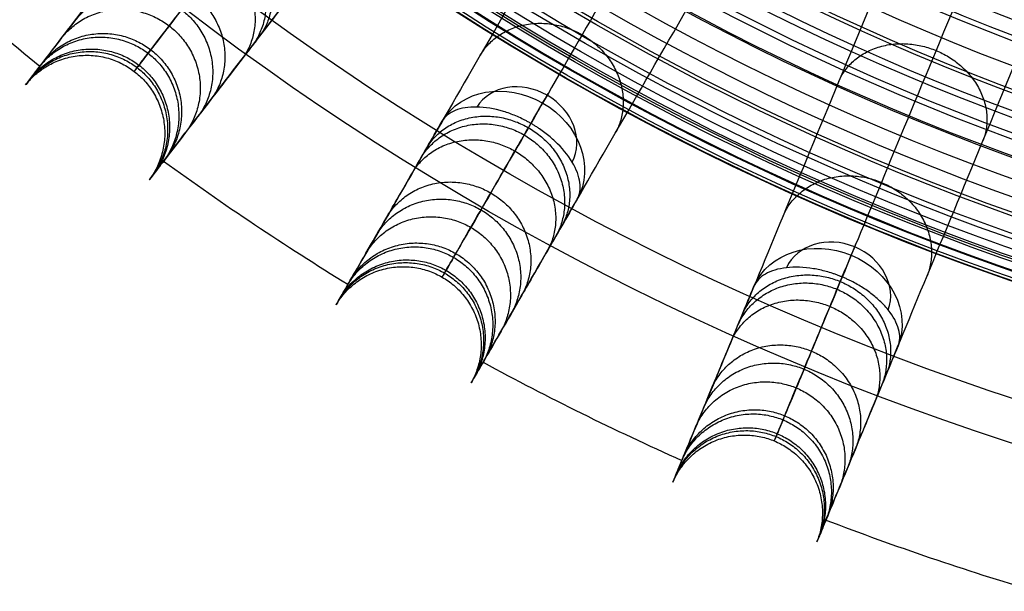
# Model space of a CAD drawing. Header units: millimetres. Extents: x 336 to 771, y -218 to 218.
# Tile 2 of 40: x 416 to 490, y -207 to -164. Entities that reach past the tile are written whole.
import ezdxf

# ---------------------------------------------------------------- set-up
doc = ezdxf.new("R2010")
doc.units = ezdxf.units.MM
doc.layers.add('Ø40', color=5, linetype='Continuous', true_color=0x0000ff)

msp = doc.modelspace()

# ---------------------------------------------------------------- linework, layer by layer
at = {"layer": 'Ø40'}
for centre, radius in [((553.502, 0, 327.826), 205.981), ((553.502, 0, 324.542), 202.782), ((553.502, 0, 216.297), 194.475), ((553.502, 0, 208.726), 194.44), ((553.502, 0, 222.169), 194.232), ((553.502, 0, 227.919), 193.761), ((553.502, 0, 197.88), 193.701), ((553.502, 0, 233.516), 193.074), ((553.502, 0, 191.609), 192.89), ((553.502, 0, 292.016), 192.73), ((553.502, 0, 238.925), 192.182), ((553.502, 0, 183.851), 191.483), ((553.502, 0, 244.11), 191.102), ((553.502, 0, 249.039), 189.849), ((553.502, 0, 175.928), 189.596), ((553.502, 0, 253.445), 188.517), ((553.502, 0, 167.941), 187.248), ((553.502, 0, 257.086), 187.243), ((553.502, 0, 261.088), 185.627), ((553.502, 0, 159.909), 184.45), ((553.502, 0, 264.548), 184.007), ((553.502, 0, 266.596), 182.926), ((553.502, 0, 151.84), 181.211), ((553.502, 0, 270.178), 180.942), ((553.502, 0, 308.953), 179.298), ((553.502, 0, 143.743), 177.541), ((553.502, 0, 271.737), 177.157), ((553.502, 0, 135.627), 173.452), ((553.502, 0, 127.503), 168.958)]:
    msp.add_circle(centre, radius, dxfattribs=at)
at = {"layer": 'Ø40', "extrusion": (0, 0, -1)}
for centre, radius in [((-553.502, 0, -350.419), 185.722), ((-553.502, 0, -350.419), 182.441), ((-553.502, 0, -348.865), 176.027), ((-553.502, 0, -344.549), 171.034)]:
    msp.add_circle(centre, radius, dxfattribs=at)
at = {"layer": 'Ø40'}
for start, end in [(226.54858, 230.95142), (234.04858, 238.45142), (241.54858, 245.95142), (249.04858, 253.45142)]:
    msp.add_arc((553.502, 0, 188.802), 216.092, start, end, dxfattribs=at)
at = {"layer": 'Ø40', "extrusion": (-0.258356, -0.447485, -0.85616)}
for start, end in [(180.70938, 270), (270, 359.29062)]:
    msp.add_arc((479.346, 80.822, -278.656), 5.84, start, end, dxfattribs=at)
at = {"layer": 'Ø40', "extrusion": (0.258356, 0.447485, 0.85616)}
for start, end in [(270, 357.78402), (182.21598, 270)]:
    msp.add_arc((-479.346, 80.822, 282.785), 4.13, start, end, dxfattribs=at)
at = {"layer": 'Ø40', "extrusion": (-0.866025, 0.5, -1.79811e-15)}
msp.add_arc((-74.788, 280.335, -479.346), 5.84, 123.60538, 211.11398, dxfattribs=at)
at = {"layer": 'Ø40', "extrusion": (0.197737, 0.477379, 0.85616)}
for start, end in [(270, 357.78402), (182.21598, 270)]:
    msp.add_arc((-511.369, 136.417, 249.233), 4.13, start, end, dxfattribs=at)
at = {"layer": 'Ø40', "extrusion": (-0.92388, 0.382683, -3.21613e-15)}
msp.add_arc((-9.853, 280.335, -511.369), 5.84, 123.60538, 211.11398, dxfattribs=at)
at = {"layer": 'Ø40', "extrusion": (-0.197737, -0.477379, -0.85616)}
for start, end in [(180.70938, 270), (270, 359.29062)]:
    msp.add_arc((511.369, 136.417, -245.103), 5.84, start, end, dxfattribs=at)
at = {"layer": 'Ø40'}
for points, knots in [([(472.674, -95.744, 35.11), (469.117, -100.379, 40.935), (465.634, -104.919, 46.904), (462.254, -109.323, 53.006), (458.94, -113.642, 58.989), (455.712, -117.849, 65.124), (452.603, -121.901, 71.396), (449.568, -125.856, 77.519), (446.634, -129.68, 83.799), (443.837, -133.325, 90.221), (441.116, -136.87, 96.467), (438.515, -140.261, 102.873), (436.072, -143.444, 109.421), (433.702, -146.533, 115.776), (431.473, -149.438, 122.288), (429.426, -152.105, 128.939), (427.442, -154.691, 135.39), (425.624, -157.06, 141.988), (424.016, -159.156, 148.716), (422.453, -161.193, 155.253), (421.087, -162.973, 161.919), (419.957, -164.445, 168.693), (418.855, -165.882, 175.308), (417.98, -167.022, 182.016), (417.368, -167.819, 188.802), (417.368, -167.82, 188.805), (417.368, -167.82, 188.809), (417.367, -167.821, 188.813), (416.975, -168.332, 193.163), (416.692, -168.701, 197.545), (416.514, -168.934, 201.933), (416.338, -169.162, 206.252), (416.264, -169.258, 210.589), (416.291, -169.223, 214.917), (416.317, -169.189, 219.144), (416.44, -169.03, 223.379), (416.66, -168.743, 227.592), (416.873, -168.466, 231.67), (417.178, -168.068, 235.746), (417.579, -167.545, 239.786), (417.964, -167.044, 243.656), (418.439, -166.425, 247.518), (419.009, -165.681, 251.326), (419.55, -164.976, 254.932), (420.181, -164.154, 258.523), (420.91, -163.204, 262.039), (421.251, -162.759, 263.687), (421.615, -162.285, 265.324), (422.39, -161.275, 268.563), (422.802, -160.738, 270.17), (423.24, -160.167, 271.754), (423.653, -159.629, 273.248), (424.091, -159.059, 274.728), (424.553, -158.456, 276.183), (424.997, -157.878, 277.576), (425.465, -157.268, 278.952), (425.959, -156.624, 280.298)], [0, 0, 0, 0, 21.204799, 21.204799, 21.204799, 41.99698, 41.99698, 41.99698, 62.294163, 62.294163, 62.294163, 82.036498, 82.036498, 82.036498, 101.193153, 101.193153, 101.193153, 119.768949, 119.768949, 119.768949, 137.816316, 137.816316, 137.816316, 155.433498, 155.433498, 155.433498, 155.443084, 155.443084, 155.443084, 166.745582, 166.745582, 166.745582, 177.871129, 177.871129, 177.871129, 188.740149, 188.740149, 188.740149, 199.26457, 199.26457, 199.26457, 209.352232, 209.352232, 209.352232, 218.911491, 218.911491, 218.911491, 223.383634, 223.383634, 227.855231, 227.855231, 227.855231, 232.074047, 232.074047, 232.074047, 236.114875, 236.114875, 236.114875, 236.114875]), ([(479.776, -96.081, 39.176), (476.256, -100.668, 44.946), (469.447, -109.543, 56.624), (459.915, -121.964, 74.745), (451.268, -133.234, 93.259), (443.617, -143.204, 112.103), (437.077, -151.727, 131.212), (431.759, -158.658, 150.522), (427.772, -163.854, 169.977), (425.518, -166.792, 187.274), (424.55, -168.054, 202.235), (424.336, -168.332, 214.764), (424.69, -167.871, 226.986), (425.569, -166.724, 238.726), (426.933, -164.948, 249.803), (428.733, -162.601, 260.032), (430.59, -160.182, 267.843), (432.258, -158.008, 273.48), (433.143, -156.854, 276.079), (433.598, -156.261, 277.318)], [0, 0, 0, 0, 21.206687, 42.000163, 62.298384, 82.041442, 101.198015, 119.773444, 137.819283, 155.44352, 166.748088, 177.876049, 188.747485, 199.274348, 209.364632, 218.926927, 227.876161, 232.097972, 236.141838, 236.141838, 236.141838, 236.141838]), ([(435.225, -163.734, 280.298), (434.731, -164.378, 278.952), (434.263, -164.988, 277.576), (433.82, -165.566, 276.183), (433.357, -166.169, 274.728), (432.919, -166.739, 273.248), (432.506, -167.278, 271.754), (432.068, -167.848, 270.17), (431.656, -168.385, 268.563), (430.881, -169.395, 265.324), (430.517, -169.87, 263.687), (430.176, -170.314, 262.039), (429.447, -171.264, 258.523), (428.816, -172.086, 254.932), (428.275, -172.791, 251.326), (427.705, -173.535, 247.518), (427.23, -174.154, 243.656), (426.845, -174.655, 239.786), (426.444, -175.178, 235.746), (426.139, -175.576, 231.67), (425.926, -175.853, 227.592), (425.706, -176.14, 223.379), (425.583, -176.299, 219.144), (425.557, -176.334, 214.917), (425.53, -176.369, 210.589), (425.604, -176.272, 206.252), (425.78, -176.044, 201.933), (425.958, -175.811, 197.545), (426.241, -175.442, 193.163), (426.633, -174.931, 188.813), (426.634, -174.93, 188.809), (426.634, -174.93, 188.805), (426.634, -174.93, 188.802), (427.246, -174.133, 182.016), (428.121, -172.992, 175.308), (429.224, -171.555, 168.693), (430.353, -170.083, 161.919), (431.719, -168.303, 155.253), (433.282, -166.266, 148.716), (434.89, -164.17, 141.988), (436.708, -161.801, 135.39), (438.693, -159.215, 128.939), (440.739, -156.548, 122.288), (442.968, -153.643, 115.776), (445.338, -150.554, 109.421), (447.781, -147.371, 102.873), (450.382, -143.98, 96.467), (453.103, -140.435, 90.221), (455.899, -136.79, 83.799), (458.834, -132.966, 77.519), (461.869, -129.011, 71.396), (464.978, -124.959, 65.124), (468.206, -120.752, 58.989), (471.52, -116.433, 53.006), (474.9, -112.028, 46.904), (478.383, -107.489, 40.935), (481.939, -102.854, 35.11)], [0, 0, 0, 0, 4.040828, 4.040828, 4.040828, 8.259644, 8.259644, 8.259644, 12.731241, 12.731241, 17.203384, 17.203384, 17.203384, 26.762643, 26.762643, 26.762643, 36.850305, 36.850305, 36.850305, 47.374726, 47.374726, 47.374726, 58.243746, 58.243746, 58.243746, 69.369292, 69.369292, 69.369292, 80.671791, 80.671791, 80.671791, 80.681377, 80.681377, 80.681377, 98.298559, 98.298559, 98.298559, 116.345926, 116.345926, 116.345926, 134.921722, 134.921722, 134.921722, 154.078377, 154.078377, 154.078377, 173.820712, 173.820712, 173.820712, 194.117895, 194.117895, 194.117895, 214.910076, 214.910076, 214.910076, 236.114875, 236.114875, 236.114875, 236.114875]), ([(492.948, -104.882, 39.176), (490.057, -109.889, 44.946), (484.464, -119.577, 56.624), (476.636, -133.136, 74.745), (469.533, -145.438, 93.259), (463.249, -156.322, 112.103), (457.878, -165.626, 131.212), (453.51, -173.191, 150.522), (450.235, -178.863, 169.977), (448.383, -182.07, 187.274), (447.588, -183.447, 202.235), (447.413, -183.752, 214.764), (447.703, -183.248, 226.986), (448.426, -181.997, 238.726), (449.546, -180.057, 249.803), (451.024, -177.496, 260.032), (452.549, -174.855, 267.843), (453.919, -172.482, 273.48), (454.647, -171.222, 276.079), (455.02, -170.575, 277.318)], [0, 0, 0, 0, 21.206687, 42.000163, 62.298384, 82.041442, 101.198015, 119.773444, 137.819283, 155.44352, 166.748088, 177.876049, 188.747485, 199.274348, 209.364632, 218.926927, 227.876161, 232.097972, 236.141838, 236.141838, 236.141838, 236.141838]), ([(485.862, -105.475, 35.11), (482.941, -110.535, 40.935), (480.08, -115.49, 46.904), (477.304, -120.298, 53.006), (474.583, -125.012, 58.989), (471.931, -129.605, 65.124), (469.377, -134.028, 71.396), (466.885, -138.346, 77.519), (464.474, -142.52, 83.799), (462.177, -146.499, 90.221), (459.943, -150.369, 96.467), (457.806, -154.07, 102.873), (455.8, -157.544, 109.421), (453.854, -160.916, 115.776), (452.022, -164.088, 122.288), (450.342, -166.999, 128.939), (448.712, -169.822, 135.39), (447.219, -172.408, 141.988), (445.898, -174.696, 148.716), (444.614, -176.919, 155.253), (443.492, -178.863, 161.919), (442.564, -180.469, 168.693), (441.659, -182.038, 175.308), (440.94, -183.283, 182.016), (440.438, -184.153, 188.802), (440.438, -184.153, 188.805), (440.437, -184.154, 188.809), (440.437, -184.154, 188.813), (440.115, -184.712, 193.163), (439.882, -185.115, 197.545), (439.736, -185.369, 201.933), (439.592, -185.618, 206.252), (439.531, -185.724, 210.589), (439.553, -185.685, 214.917), (439.575, -185.648, 219.144), (439.675, -185.474, 223.379), (439.856, -185.161, 227.592), (440.031, -184.858, 231.67), (440.281, -184.424, 235.746), (440.611, -183.853, 239.786), (440.927, -183.306, 243.656), (441.317, -182.63, 247.518), (441.786, -181.818, 251.326), (442.23, -181.049, 254.932), (442.748, -180.151, 258.523), (443.347, -179.115, 262.039), (443.627, -178.629, 263.687), (443.926, -178.111, 265.324), (444.562, -177.009, 268.563), (444.901, -176.423, 270.17), (445.26, -175.8, 271.754), (445.6, -175.212, 273.248), (445.959, -174.59, 274.728), (446.339, -173.931, 276.183), (446.703, -173.301, 277.576), (447.088, -172.634, 278.952), (447.494, -171.931, 280.298)], [0, 0, 0, 0, 21.204799, 21.204799, 21.204799, 41.99698, 41.99698, 41.99698, 62.294163, 62.294163, 62.294163, 82.036498, 82.036498, 82.036498, 101.193153, 101.193153, 101.193153, 119.768949, 119.768949, 119.768949, 137.816316, 137.816316, 137.816316, 155.433498, 155.433498, 155.433498, 155.443084, 155.443084, 155.443084, 166.745582, 166.745582, 166.745582, 177.871129, 177.871129, 177.871129, 188.740149, 188.740149, 188.740149, 199.26457, 199.26457, 199.26457, 209.352232, 209.352232, 209.352232, 218.911491, 218.911491, 218.911491, 223.383634, 223.383634, 227.855231, 227.855231, 227.855231, 232.074047, 232.074047, 232.074047, 236.114875, 236.114875, 236.114875, 236.114875]), ([(457.609, -177.771, 280.298), (457.203, -178.474, 278.952), (456.818, -179.14, 277.576), (456.454, -179.771, 276.183), (456.074, -180.429, 274.728), (455.715, -181.052, 273.248), (455.375, -181.64, 271.754), (455.016, -182.263, 270.17), (454.677, -182.849, 268.563), (454.041, -183.951, 265.324), (453.742, -184.469, 263.687), (453.461, -184.954, 262.039), (452.863, -185.991, 258.523), (452.345, -186.889, 254.932), (451.901, -187.658, 251.326), (451.432, -188.47, 247.518), (451.042, -189.146, 243.656), (450.726, -189.693, 239.786), (450.396, -190.263, 235.746), (450.145, -190.698, 231.67), (449.971, -191.001, 227.592), (449.79, -191.314, 223.379), (449.689, -191.488, 219.144), (449.668, -191.525, 214.917), (449.646, -191.563, 210.589), (449.706, -191.458, 206.252), (449.851, -191.209, 201.933), (449.997, -190.955, 197.545), (450.23, -190.551, 193.163), (450.552, -189.994, 188.813), (450.552, -189.993, 188.809), (450.552, -189.993, 188.805), (450.553, -189.993, 188.802), (451.055, -189.123, 182.016), (451.774, -187.878, 175.308), (452.679, -186.309, 168.693), (453.607, -184.703, 161.919), (454.729, -182.759, 155.253), (456.013, -180.535, 148.716), (457.334, -178.247, 141.988), (458.827, -175.662, 135.39), (460.456, -172.839, 128.939), (462.137, -169.927, 122.288), (463.968, -166.756, 115.776), (465.915, -163.384, 109.421), (467.921, -159.909, 102.873), (470.058, -156.208, 96.467), (472.292, -152.339, 90.221), (474.589, -148.36, 83.799), (476.999, -144.185, 77.519), (479.492, -139.868, 71.396), (482.046, -135.445, 65.124), (484.697, -130.852, 58.989), (487.419, -126.138, 53.006), (490.195, -121.33, 46.904), (493.056, -116.374, 40.935), (495.977, -111.315, 35.11)], [0, 0, 0, 0, 4.040828, 4.040828, 4.040828, 8.259644, 8.259644, 8.259644, 12.731241, 12.731241, 17.203384, 17.203384, 17.203384, 26.762643, 26.762643, 26.762643, 36.850305, 36.850305, 36.850305, 47.374726, 47.374726, 47.374726, 58.243746, 58.243746, 58.243746, 69.369292, 69.369292, 69.369292, 80.671791, 80.671791, 80.671791, 80.681377, 80.681377, 80.681377, 98.298559, 98.298559, 98.298559, 116.345926, 116.345926, 116.345926, 134.921722, 134.921722, 134.921722, 154.078377, 154.078377, 154.078377, 173.820712, 173.820712, 173.820712, 194.117895, 194.117895, 194.117895, 214.910076, 214.910076, 214.910076, 236.114875, 236.114875, 236.114875, 236.114875]), ([(507.156, -111.888, 39.176), (504.943, -117.23, 44.946), (500.662, -127.565, 56.624), (494.671, -142.03, 74.745), (489.235, -155.154, 93.259), (484.425, -166.765, 112.103), (480.314, -176.69, 131.212), (476.971, -184.761, 150.522), (474.465, -190.812, 169.977), (473.048, -194.233, 187.274), (472.439, -195.702, 202.235), (472.305, -196.027, 214.764), (472.527, -195.49, 226.986), (473.08, -194.155, 238.726), (473.937, -192.086, 249.803), (475.069, -189.353, 260.032), (476.236, -186.536, 267.843), (477.284, -184.005, 273.48), (477.841, -182.66, 276.079), (478.127, -181.97, 277.318)], [0, 0, 0, 0, 21.206687, 42.000163, 62.298384, 82.041442, 101.198015, 119.773444, 137.819283, 155.44352, 166.748088, 177.876049, 188.747485, 199.274348, 209.364632, 218.926927, 227.876161, 232.097972, 236.141838, 236.141838, 236.141838, 236.141838]), ([(500.208, -113.402, 35.11), (497.973, -118.799, 40.935), (495.783, -124.085, 46.904), (493.658, -129.215, 53.006), (491.575, -134.244, 58.989), (489.546, -139.143, 65.124), (487.591, -143.862, 71.396), (485.683, -148.468, 77.519), (483.839, -152.921, 83.799), (482.081, -157.166, 90.221), (480.371, -161.294, 96.467), (478.735, -165.242, 102.873), (477.2, -168.949, 109.421), (475.71, -172.546, 115.776), (474.308, -175.929, 122.288), (473.022, -179.035, 128.939), (471.774, -182.047, 135.39), (470.632, -184.805, 141.988), (469.621, -187.246, 148.716), (468.638, -189.618, 155.253), (467.779, -191.692, 161.919), (467.069, -193.406, 168.693), (466.376, -195.079, 175.308), (465.826, -196.407, 182.016), (465.442, -197.335, 188.802), (465.442, -197.336, 188.805), (465.441, -197.336, 188.809), (465.441, -197.337, 188.813), (465.195, -197.931, 193.163), (465.017, -198.362, 197.545), (464.904, -198.632, 201.933), (464.794, -198.899, 206.252), (464.748, -199.011, 210.589), (464.765, -198.97, 214.917), (464.781, -198.93, 219.144), (464.858, -198.744, 223.379), (464.996, -198.411, 227.592), (465.13, -198.087, 231.67), (465.322, -197.624, 235.746), (465.574, -197.015, 239.786), (465.816, -196.432, 243.656), (466.115, -195.711, 247.518), (466.473, -194.844, 251.326), (466.813, -194.024, 254.932), (467.21, -193.066, 258.523), (467.668, -191.96, 262.039), (467.883, -191.442, 263.687), (468.111, -190.89, 265.324), (468.598, -189.714, 268.563), (468.858, -189.089, 270.17), (469.133, -188.424, 271.754), (469.393, -187.797, 273.248), (469.668, -187.133, 274.728), (469.959, -186.431, 276.183), (470.237, -185.758, 277.576), (470.532, -185.047, 278.952), (470.842, -184.297, 280.298)], [0, 0, 0, 0, 21.204799, 21.204799, 21.204799, 41.99698, 41.99698, 41.99698, 62.294163, 62.294163, 62.294163, 82.036498, 82.036498, 82.036498, 101.193153, 101.193153, 101.193153, 119.768949, 119.768949, 119.768949, 137.816316, 137.816316, 137.816316, 155.433498, 155.433498, 155.433498, 155.443084, 155.443084, 155.443084, 166.745582, 166.745582, 166.745582, 177.871129, 177.871129, 177.871129, 188.740149, 188.740149, 188.740149, 199.26457, 199.26457, 199.26457, 209.352232, 209.352232, 209.352232, 218.911491, 218.911491, 218.911491, 223.383634, 223.383634, 227.855231, 227.855231, 227.855231, 232.074047, 232.074047, 232.074047, 236.114875, 236.114875, 236.114875, 236.114875]), ([(481.633, -188.767, 280.298), (481.322, -189.517, 278.952), (481.028, -190.228, 277.576), (480.749, -190.9, 276.183), (480.458, -191.603, 274.728), (480.183, -192.267, 273.248), (479.923, -192.894, 271.754), (479.648, -193.558, 270.17), (479.389, -194.184, 268.563), (478.902, -195.36, 265.324), (478.673, -195.912, 263.687), (478.459, -196.43, 262.039), (478.001, -197.536, 258.523), (477.604, -198.494, 254.932), (477.264, -199.314, 251.326), (476.905, -200.18, 247.518), (476.607, -200.901, 243.656), (476.365, -201.485, 239.786), (476.113, -202.094, 235.746), (475.921, -202.557, 231.67), (475.787, -202.88, 227.592), (475.649, -203.214, 223.379), (475.572, -203.4, 219.144), (475.555, -203.44, 214.917), (475.538, -203.48, 210.589), (475.585, -203.368, 206.252), (475.695, -203.102, 201.933), (475.807, -202.831, 197.545), (475.985, -202.401, 193.163), (476.232, -201.806, 188.813), (476.232, -201.806, 188.809), (476.232, -201.805, 188.805), (476.232, -201.805, 188.802), (476.617, -200.877, 182.016), (477.167, -199.549, 175.308), (477.86, -197.875, 168.693), (478.57, -196.161, 161.919), (479.429, -194.087, 155.253), (480.411, -191.716, 148.716), (481.422, -189.275, 141.988), (482.565, -186.516, 135.39), (483.812, -183.505, 128.939), (485.099, -180.399, 122.288), (486.5, -177.016, 115.776), (487.99, -173.419, 109.421), (489.526, -169.712, 102.873), (491.161, -165.764, 96.467), (492.871, -161.635, 90.221), (494.629, -157.391, 83.799), (496.474, -152.937, 77.519), (498.382, -148.331, 71.396), (500.336, -143.613, 65.124), (502.365, -138.713, 58.989), (504.449, -133.684, 53.006), (506.573, -128.555, 46.904), (508.763, -123.269, 40.935), (510.998, -117.871, 35.11)], [0, 0, 0, 0, 4.040828, 4.040828, 4.040828, 8.259644, 8.259644, 8.259644, 12.731241, 12.731241, 17.203384, 17.203384, 17.203384, 26.762643, 26.762643, 26.762643, 36.850305, 36.850305, 36.850305, 47.374726, 47.374726, 47.374726, 58.243746, 58.243746, 58.243746, 69.369292, 69.369292, 69.369292, 80.671791, 80.671791, 80.671791, 80.681377, 80.681377, 80.681377, 98.298559, 98.298559, 98.298559, 116.345926, 116.345926, 116.345926, 134.921722, 134.921722, 134.921722, 154.078377, 154.078377, 154.078377, 173.820712, 173.820712, 173.820712, 194.117895, 194.117895, 194.117895, 214.910076, 214.910076, 214.910076, 236.114875, 236.114875, 236.114875, 236.114875]), ([(454.136, -172.105, 285.2), (454.063, -172.063, 285.2), (453.989, -172.022, 285.198), (453.915, -171.981, 285.195), (453.841, -171.941, 285.192), (453.766, -171.902, 285.188), (453.617, -171.825, 285.176), (453.541, -171.787, 285.168), (453.314, -171.678, 285.141), (453.162, -171.609, 285.117), (452.702, -171.415, 285.027), (452.393, -171.304, 284.944), (452.085, -171.211, 284.838), (451.386, -170.999, 284.597), (450.704, -170.886, 284.241), (450.082, -170.875, 283.789), (449.461, -170.864, 283.337), (448.911, -170.954, 282.798), (448.467, -171.136, 282.199), (448.023, -171.318, 281.601), (447.692, -171.588, 280.955), (447.494, -171.931, 280.298)], [0, 0, 0, 0, 0.217298, 0.217298, 0.217298, 0.434342, 0.434342, 0.651386, 0.651386, 1.085525, 1.085525, 1.954213, 1.954213, 1.954213, 3.937468, 3.937468, 3.937468, 5.915593, 5.915593, 5.915593, 7.892081, 7.892081, 7.892081, 7.892081]), ([(457.609, -177.771, 280.298), (457.807, -177.428, 280.955), (457.876, -177.006, 281.601), (457.811, -176.531, 282.199), (457.747, -176.055, 282.798), (457.55, -175.534, 283.337), (457.229, -175.002, 283.789), (456.908, -174.468, 284.241), (456.47, -173.934, 284.597), (455.937, -173.434, 284.838), (455.703, -173.215, 284.944), (455.452, -173.003, 285.027), (455.054, -172.702, 285.117), (454.918, -172.604, 285.141), (454.71, -172.462, 285.168), (454.64, -172.415, 285.176), (454.498, -172.324, 285.188), (454.427, -172.279, 285.192), (454.355, -172.235, 285.195), (454.282, -172.191, 285.198), (454.21, -172.148, 285.2), (454.136, -172.105, 285.2)], [0, 0, 0, 0, 1.976488, 1.976488, 1.976488, 3.954613, 3.954613, 3.954613, 5.937868, 5.937868, 5.937868, 6.806556, 6.806556, 7.240695, 7.240695, 7.457739, 7.457739, 7.674783, 7.674783, 7.674783, 7.892081, 7.892081, 7.892081, 7.892081]), ([(477.451, -183.603, 285.2), (477.373, -183.57, 285.2), (477.294, -183.539, 285.198), (477.215, -183.509, 285.195), (477.136, -183.478, 285.192), (477.057, -183.449, 285.188), (476.899, -183.392, 285.176), (476.819, -183.365, 285.168), (476.58, -183.286, 285.141), (476.419, -183.238, 285.117), (475.938, -183.106, 285.027), (475.617, -183.036, 284.944), (475.301, -182.984, 284.838), (474.579, -182.865, 284.597), (473.889, -182.842, 284.241), (473.27, -182.912, 283.789), (472.653, -182.982, 283.337), (472.12, -183.143, 282.798), (471.703, -183.381, 282.199), (471.286, -183.62, 281.601), (470.994, -183.931, 280.955), (470.842, -184.297, 280.298)], [0, 0, 0, 0, 0.217298, 0.217298, 0.217298, 0.434342, 0.434342, 0.651386, 0.651386, 1.085525, 1.085525, 1.954213, 1.954213, 1.954213, 3.937468, 3.937468, 3.937468, 5.915593, 5.915593, 5.915593, 7.892081, 7.892081, 7.892081, 7.892081]), ([(481.633, -188.767, 280.298), (481.784, -188.401, 280.955), (481.798, -187.974, 281.601), (481.672, -187.511, 282.199), (481.545, -187.047, 282.798), (481.282, -186.556, 283.337), (480.895, -186.071, 283.789), (480.682, -185.802, 284.038), (480.432, -185.538, 284.259), (480.15, -185.282, 284.447), (479.922, -185.075, 284.6), (479.674, -184.876, 284.731), (479.409, -184.685, 284.838), (479.148, -184.498, 284.944), (478.872, -184.321, 285.027), (478.438, -184.074, 285.117), (478.291, -183.995, 285.141), (478.066, -183.881, 285.168), (477.99, -183.844, 285.176), (477.838, -183.772, 285.188), (477.761, -183.737, 285.192), (477.684, -183.703, 285.195), (477.607, -183.669, 285.198), (477.529, -183.635, 285.2), (477.451, -183.603, 285.2)], [0, 0, 0, 0, 1.976488, 1.976488, 1.976488, 3.954613, 3.954613, 3.954613, 5.045547, 5.045547, 5.045547, 5.928384, 5.928384, 5.928384, 6.797072, 6.797072, 7.231211, 7.231211, 7.448255, 7.448255, 7.665299, 7.665299, 7.665299, 7.882596, 7.882596, 7.882596, 7.882596])]:
    msp.add_open_spline(points, degree=3, knots=knots, dxfattribs=at)
for points, weights, knots in [([(424.553, -158.456, 276.183), (427.722, -154.446, 273.51), (432.297, -157.957, 273.51), (436.872, -161.468, 273.51), (433.82, -165.566, 276.183)], [0.994812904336, 0.709723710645, 1, 0.709723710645, 0.994812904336], [7.924155, 7.924155, 7.924155, 15.707963, 15.707963, 23.491771, 23.491771, 23.491771]), ([(424.016, -159.156, 148.716), (427.342, -154.947, 150.823), (431.915, -158.455, 150.823), (436.487, -161.964, 150.823), (433.282, -166.266, 148.716)], [0.994578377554, 0.7098431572, 1, 0.7098431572, 0.994578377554], [7.927358, 7.927358, 7.927358, 15.707963, 15.707963, 23.488569, 23.488569, 23.488569]), ([(423.24, -160.167, 271.754), (426.494, -156.048, 269.369), (431.068, -159.558, 269.369), (435.643, -163.068, 269.369), (432.506, -167.278, 271.754)], [0.99473984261, 0.709760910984, 1, 0.709760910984, 0.99473984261], [7.925153, 7.925153, 7.925153, 15.707963, 15.707963, 23.490774, 23.490774, 23.490774]), ([(420.91, -163.204, 262.039), (424.291, -158.922, 260.182), (428.864, -162.431, 260.182), (433.437, -165.94, 260.182), (430.176, -170.314, 262.039)], [0.994618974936, 0.709822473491, 1, 0.709822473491, 0.994618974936], [7.926803, 7.926803, 7.926803, 15.707963, 15.707963, 23.489123, 23.489123, 23.489123]), ([(419.957, -164.445, 168.693), (423.402, -160.082, 170.215), (427.974, -163.591, 170.215), (432.546, -167.099, 170.215), (429.224, -171.555, 168.693)], [0.994559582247, 0.709852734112, 1, 0.709852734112, 0.994559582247], [7.927615, 7.927615, 7.927615, 15.707963, 15.707963, 23.488312, 23.488312, 23.488312]), ([(419.009, -165.681, 251.326), (422.477, -161.288, 249.948), (427.049, -164.797, 249.948), (431.621, -168.305, 249.948), (428.275, -172.791, 251.326)], [0.994562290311, 0.709851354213, 1, 0.709851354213, 0.994562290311], [7.927578, 7.927578, 7.927578, 15.707963, 15.707963, 23.488349, 23.488349, 23.488349]), ([(450.342, -166.999, 128.939), (452.98, -162.583, 131.539), (457.971, -165.464, 131.539), (462.962, -168.346, 131.539), (460.456, -172.839, 128.939)], [0.994566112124, 0.709849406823, 1, 0.709849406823, 0.994566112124], [7.927526, 7.927526, 7.927526, 15.707963, 15.707963, 23.488401, 23.488401, 23.488401]), ([(417.367, -167.821, 188.813), (420.898, -163.346, 189.658), (425.47, -166.854, 189.658), (430.042, -170.362, 189.658), (426.633, -174.931, 188.813)], [0.994519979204, 0.709872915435, 1, 0.709872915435, 0.994519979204], [7.928156, 7.928156, 7.928156, 15.707963, 15.707963, 23.487771, 23.487771, 23.487771]), ([(417.579, -167.545, 239.786), (421.102, -163.08, 238.858), (425.674, -166.588, 238.858), (430.246, -170.096, 238.858), (426.845, -174.655, 239.786)], [0.994533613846, 0.709865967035, 1, 0.709865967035, 0.994533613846], [7.92797, 7.92797, 7.92797, 15.707963, 15.707963, 23.487957, 23.487957, 23.487957]), ([(416.66, -168.743, 227.592), (420.216, -164.235, 227.099), (424.788, -167.743, 227.099), (429.359, -171.252, 227.099), (425.926, -175.853, 227.592)], [0.994520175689, 0.709872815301, 1, 0.709872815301, 0.994520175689], [7.928153, 7.928153, 7.928153, 15.707963, 15.707963, 23.487773, 23.487773, 23.487773]), ([(477.2, -168.949, 109.421), (479.151, -164.44, 112.431), (484.475, -166.645, 112.431), (489.799, -168.85, 112.431), (487.99, -173.419, 109.421)], [0.994503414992, 0.709881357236, 1, 0.709881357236, 0.994503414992], [7.928382, 7.928382, 7.928382, 15.707963, 15.707963, 23.487544, 23.487544, 23.487544]), ([(416.291, -169.223, 214.917), (419.86, -164.699, 214.858), (424.432, -168.207, 214.858), (429.003, -171.715, 214.858), (425.557, -176.334, 214.917)], [0.994515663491, 0.709875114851, 1, 0.709875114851, 0.994515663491], [7.928215, 7.928215, 7.928215, 15.707963, 15.707963, 23.487712, 23.487712, 23.487712]), ([(416.514, -168.934, 201.933), (420.075, -164.419, 202.317), (424.646, -167.927, 202.317), (429.218, -171.435, 202.317), (425.78, -176.044, 201.933)], [0.994518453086, 0.709873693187, 1, 0.709873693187, 0.994518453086], [7.928177, 7.928177, 7.928177, 15.707963, 15.707963, 23.48775, 23.48775, 23.48775]), ([(446.339, -173.931, 276.183), (448.957, -169.543, 273.51), (453.951, -172.426, 273.51), (458.946, -175.31, 273.51), (456.454, -179.771, 276.183)], [0.994812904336, 0.709723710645, 1, 0.709723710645, 0.994812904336], [7.924155, 7.924155, 7.924155, 15.707963, 15.707963, 23.491771, 23.491771, 23.491771]), ([(445.898, -174.696, 148.716), (448.646, -170.088, 150.823), (453.637, -172.97, 150.823), (458.629, -175.852, 150.823), (456.013, -180.535, 148.716)], [0.994578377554, 0.7098431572, 1, 0.7098431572, 0.994578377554], [7.927358, 7.927358, 7.927358, 15.707963, 15.707963, 23.488569, 23.488569, 23.488569]), ([(445.26, -175.8, 271.754), (447.949, -171.291, 269.369), (452.942, -174.174, 269.369), (457.936, -177.057, 269.369), (455.375, -181.64, 271.754)], [0.99473984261, 0.709760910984, 1, 0.709760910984, 0.99473984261], [7.925153, 7.925153, 7.925153, 15.707963, 15.707963, 23.490774, 23.490774, 23.490774]), ([(473.022, -179.035, 128.939), (475.061, -174.313, 131.539), (480.385, -176.518, 131.539), (485.71, -178.724, 131.539), (483.812, -183.505, 128.939)], [0.994566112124, 0.709849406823, 1, 0.709849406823, 0.994566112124], [7.927526, 7.927526, 7.927526, 15.707963, 15.707963, 23.488401, 23.488401, 23.488401]), ([(443.347, -179.115, 262.039), (446.14, -174.427, 260.182), (451.132, -177.309, 260.182), (456.124, -180.191, 260.182), (453.461, -184.954, 262.039)], [0.994618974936, 0.709822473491, 1, 0.709822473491, 0.994618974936], [7.926803, 7.926803, 7.926803, 15.707963, 15.707963, 23.489123, 23.489123, 23.489123]), ([(442.564, -180.469, 168.693), (445.41, -175.694, 170.215), (450.401, -178.576, 170.215), (455.392, -181.458, 170.215), (452.679, -186.309, 168.693)], [0.994559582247, 0.709852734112, 1, 0.709852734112, 0.994559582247], [7.927615, 7.927615, 7.927615, 15.707963, 15.707963, 23.488312, 23.488312, 23.488312]), ([(441.786, -181.818, 251.326), (444.65, -177.011, 249.948), (449.641, -179.892, 249.948), (454.632, -182.774, 249.948), (451.901, -187.658, 251.326)], [0.994562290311, 0.709851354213, 1, 0.709851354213, 0.994562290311], [7.927578, 7.927578, 7.927578, 15.707963, 15.707963, 23.488349, 23.488349, 23.488349]), ([(440.437, -184.154, 188.813), (443.354, -179.257, 189.658), (448.344, -182.138, 189.658), (453.335, -185.019, 189.658), (450.552, -189.994, 188.813)], [0.994519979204, 0.709872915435, 1, 0.709872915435, 0.994519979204], [7.928156, 7.928156, 7.928156, 15.707963, 15.707963, 23.487771, 23.487771, 23.487771]), ([(440.611, -183.853, 239.786), (443.521, -178.966, 238.858), (448.512, -181.847, 238.858), (453.503, -184.729, 238.858), (450.726, -189.693, 239.786)], [0.994533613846, 0.709865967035, 1, 0.709865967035, 0.994533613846], [7.92797, 7.92797, 7.92797, 15.707963, 15.707963, 23.487957, 23.487957, 23.487957]), ([(439.553, -185.685, 214.917), (442.501, -180.734, 214.858), (447.491, -183.615, 214.858), (452.482, -186.497, 214.858), (449.668, -191.525, 214.917)], [0.994515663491, 0.709875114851, 1, 0.709875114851, 0.994515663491], [7.928215, 7.928215, 7.928215, 15.707963, 15.707963, 23.487712, 23.487712, 23.487712]), ([(439.736, -185.369, 201.933), (442.677, -180.428, 202.317), (447.668, -183.31, 202.317), (452.658, -186.191, 202.317), (449.851, -191.209, 201.933)], [0.994518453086, 0.709873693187, 1, 0.709873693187, 0.994518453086], [7.928177, 7.928177, 7.928177, 15.707963, 15.707963, 23.48775, 23.48775, 23.48775]), ([(439.856, -185.161, 227.592), (442.793, -180.228, 227.099), (447.784, -183.109, 227.099), (452.774, -185.99, 227.099), (449.971, -191.001, 227.592)], [0.994520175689, 0.709872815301, 1, 0.709872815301, 0.994520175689], [7.928153, 7.928153, 7.928153, 15.707963, 15.707963, 23.487773, 23.487773, 23.487773]), ([(469.959, -186.431, 276.183), (471.981, -181.738, 273.51), (477.309, -183.945, 273.51), (482.637, -186.152, 273.51), (480.749, -190.9, 276.183)], [0.994812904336, 0.709723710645, 1, 0.709723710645, 0.994812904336], [7.924155, 7.924155, 7.924155, 15.707963, 15.707963, 23.491771, 23.491771, 23.491771]), ([(469.621, -187.246, 148.716), (471.744, -182.32, 150.823), (477.069, -184.525, 150.823), (482.394, -186.731, 150.823), (480.411, -191.716, 148.716)], [0.994578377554, 0.7098431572, 1, 0.7098431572, 0.994578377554], [7.927358, 7.927358, 7.927358, 15.707963, 15.707963, 23.488569, 23.488569, 23.488569]), ([(469.133, -188.424, 271.754), (471.21, -183.603, 269.369), (476.537, -185.81, 269.369), (481.864, -188.016, 269.369), (479.923, -192.894, 271.754)], [0.99473984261, 0.709760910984, 1, 0.709760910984, 0.99473984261], [7.925153, 7.925153, 7.925153, 15.707963, 15.707963, 23.490774, 23.490774, 23.490774]), ([(467.668, -191.96, 262.039), (469.826, -186.949, 260.182), (475.151, -189.154, 260.182), (480.477, -191.36, 260.182), (478.459, -196.43, 262.039)], [0.994618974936, 0.709822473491, 1, 0.709822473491, 0.994618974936], [7.926803, 7.926803, 7.926803, 15.707963, 15.707963, 23.489123, 23.489123, 23.489123]), ([(467.069, -193.406, 168.693), (469.267, -188.3, 170.215), (474.592, -190.506, 170.215), (479.916, -192.711, 170.215), (477.86, -197.875, 168.693)], [0.994559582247, 0.709852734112, 1, 0.709852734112, 0.994559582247], [7.927615, 7.927615, 7.927615, 15.707963, 15.707963, 23.488312, 23.488312, 23.488312]), ([(466.473, -194.844, 251.326), (468.686, -189.704, 249.948), (474.01, -191.91, 249.948), (479.335, -194.115, 249.948), (477.264, -199.314, 251.326)], [0.994562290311, 0.709851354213, 1, 0.709851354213, 0.994562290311], [7.927578, 7.927578, 7.927578, 15.707963, 15.707963, 23.488349, 23.488349, 23.488349]), ([(465.441, -197.337, 188.813), (467.694, -192.1, 189.658), (473.018, -194.305, 189.658), (478.342, -196.511, 189.658), (476.232, -201.806, 188.813)], [0.994519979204, 0.709872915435, 1, 0.709872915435, 0.994519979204], [7.928156, 7.928156, 7.928156, 15.707963, 15.707963, 23.487771, 23.487771, 23.487771]), ([(465.574, -197.015, 239.786), (467.822, -191.79, 238.858), (473.146, -193.996, 238.858), (478.47, -196.201, 238.858), (476.365, -201.485, 239.786)], [0.994533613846, 0.709865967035, 1, 0.709865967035, 0.994533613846], [7.92797, 7.92797, 7.92797, 15.707963, 15.707963, 23.487957, 23.487957, 23.487957]), ([(464.904, -198.632, 201.933), (467.176, -193.35, 202.317), (472.5, -195.556, 202.317), (477.824, -197.761, 202.317), (475.695, -203.102, 201.933)], [0.994518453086, 0.709873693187, 1, 0.709873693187, 0.994518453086], [7.928177, 7.928177, 7.928177, 15.707963, 15.707963, 23.48775, 23.48775, 23.48775]), ([(464.996, -198.411, 227.592), (467.265, -193.136, 227.099), (472.589, -195.341, 227.099), (477.913, -197.547, 227.099), (475.787, -202.88, 227.592)], [0.994520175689, 0.709872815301, 1, 0.709872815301, 0.994520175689], [7.928153, 7.928153, 7.928153, 15.707963, 15.707963, 23.487773, 23.487773, 23.487773]), ([(464.765, -198.97, 214.917), (467.041, -193.676, 214.858), (472.365, -195.882, 214.858), (477.689, -198.087, 214.858), (475.555, -203.44, 214.917)], [0.994515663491, 0.709875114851, 1, 0.709875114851, 0.994515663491], [7.928215, 7.928215, 7.928215, 15.707963, 15.707963, 23.487712, 23.487712, 23.487712])]:
    msp.add_rational_spline(points, weights, degree=2, knots=knots, dxfattribs=at)

doc.saveas('drawing.dxf')
